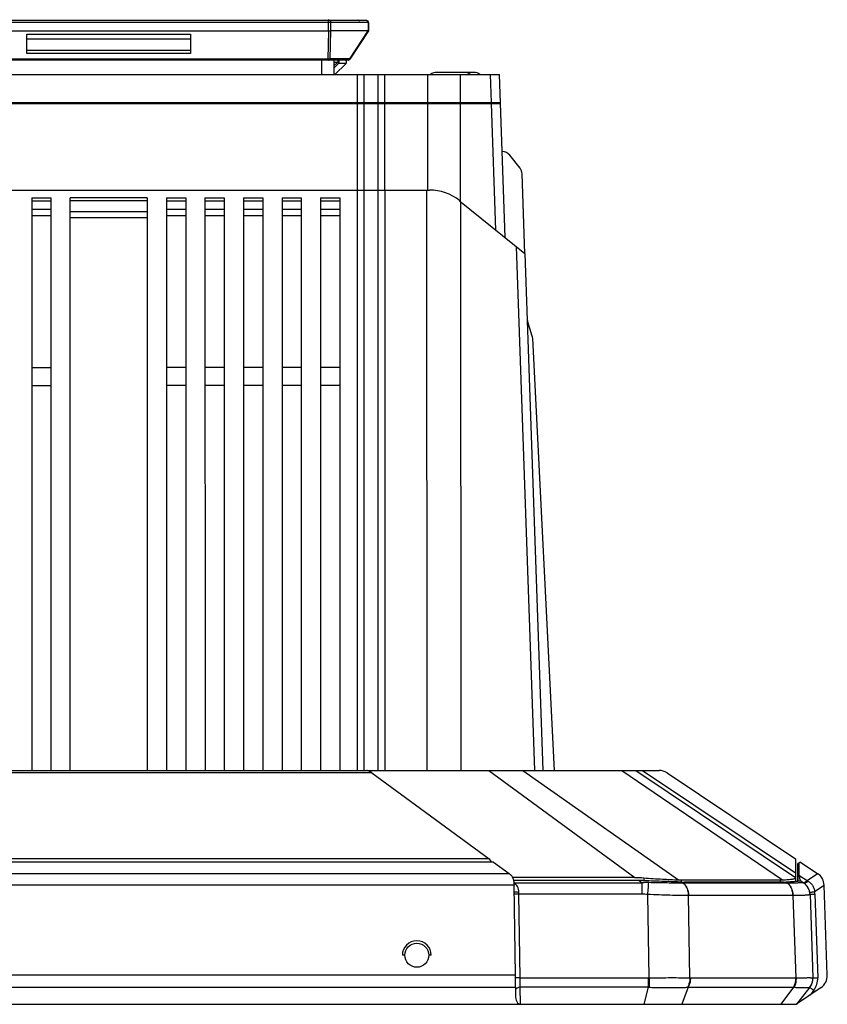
# Model space of a CAD drawing. Header units: millimetres. Extents: x 79 to 797, y 27 to 552.
# Tile 2 of 25: x 190 to 274, y 27 to 129. Entities that reach past the tile are written whole.
import ezdxf

# ---------------------------------------------------------------- set-up
doc = ezdxf.new("R2010")
doc.units = ezdxf.units.MM
doc.header["$LTSCALE"] = 46.255
doc.layers.add('00_COMPONENTS', color=7, linetype='CONTINUOUS')

msp = doc.modelspace()

# ---------------------------------------------------------------- linework, layer by layer
at = {"layer": '00_COMPONENTS', "color": 7}
for p, q in [((225.981, 128.943), (172.388, 128.943)), ((176.345, 127.894), (222.024, 127.894)), ((222.258, 127.875), (222.259, 127.877)), ((226.166, 127.894), (224.244, 124.934)), ((226.181, 128.739), (226.167, 127.895)), ((190.685, 125.534), (190.685, 127.542)), ((190.685, 127.542), (207.685, 127.542)), ((190.685, 127.043), (207.685, 127.043)), ((207.685, 127.542), (207.685, 125.534)), ((226.099, 127.875), (222.258, 127.875)), ((224.076, 124.843), (174.294, 124.843)), ((222.585, 124.843), (222.585, 123.343)), ((223.844, 124.501), (222.685, 123.343)), ((158.603, 123.343), (239.767, 123.343)), ((236.11, 123.573), (233.26, 123.573)), ((237.109, 123.573), (236.125, 123.573)), ((240.357, 106.409), (239.767, 123.343)), ((158.499, 120.343), (239.872, 120.343)), ((158.502, 120.443), (239.868, 120.443)), ((238.222, 120.443), (238.222, 120.343)), ((240.06, 115.343), (240.046, 115.343)), ((241.914, 113.601), (240.846, 114.96)), ((242.415, 104.742), (242.127, 113.018)), ((165.877, 111.343), (232.494, 111.343)), ((191.185, 110.543), (191.186, 51.043)), ((191.185, 110.543), (193.185, 110.543)), ((193.185, 110.543), (193.186, 51.043)), ((195.186, 51.043), (195.185, 110.543)), ((203.185, 110.543), (195.185, 110.543)), ((203.185, 110.543), (203.186, 51.043)), ((205.185, 110.543), (205.186, 51.043)), ((205.185, 110.543), (207.185, 110.543)), ((207.185, 110.543), (207.186, 51.043)), ((209.185, 110.543), (209.186, 51.043)), ((209.185, 110.543), (211.185, 110.543)), ((211.185, 110.543), (211.186, 51.043)), ((213.185, 110.543), (213.186, 51.043)), ((213.185, 110.543), (215.185, 110.543)), ((215.185, 110.543), (215.186, 51.043)), ((217.185, 110.543), (217.186, 51.043)), ((217.185, 110.543), (219.185, 110.543)), ((219.185, 110.543), (219.186, 51.043)), ((221.185, 110.543), (221.186, 51.043)), ((221.185, 110.543), (223.185, 110.543)), ((223.185, 110.543), (223.186, 51.043)), ((235.64, 110.229), (242.415, 104.742)), ((242.415, 104.742), (244.285, 51.043)), ((243.183, 96.161), (242.692, 97.769)), ((245.487, 51.043), (243.226, 95.919)), ((191.186, 92.895), (193.186, 92.895)), ((207.186, 92.895), (205.186, 92.895)), ((211.186, 92.895), (209.186, 92.895)), ((215.186, 92.895), (213.186, 92.895)), ((219.186, 92.895), (217.186, 92.895)), ((223.186, 92.895), (221.186, 92.895)), ((191.186, 91.043), (193.186, 91.043)), ((207.186, 91.043), (205.186, 91.043)), ((211.186, 91.043), (209.186, 91.043)), ((215.186, 91.043), (213.186, 91.043)), ((219.186, 91.043), (217.186, 91.043)), ((223.186, 91.043), (221.186, 91.043)), ((142.015, 51.043), (256.355, 51.043)), ((226.513, 50.789), (238.704, 41.855)), ((253.935, 51.043), (270.536, 39.93)), ((257.19, 50.789), (270.535, 41.855)), ((239.16, 41.521), (159.211, 41.521)), ((238.704, 41.855), (159.668, 41.855)), ((238.704, 41.855), (238.929, 41.521)), ((239.16, 41.521), (240.779, 40.335)), ((270.535, 41.855), (270.535, 40.391)), ((270.784, 41.388), (270.785, 41.388)), ((270.784, 40.071), (270.784, 41.388)), ((271.035, 41.521), (270.785, 41.388)), ((270.785, 41.388), (270.785, 40.071)), ((270.888, 41.443), (270.888, 40.154)), ((271.035, 41.521), (272.84, 40.313)), ((253.829, 39.93), (241.12, 39.93)), ((270.535, 40.391), (270.535, 39.93)), ((270.536, 39.93), (270.536, 39.495)), ((270.784, 39.52), (270.784, 40.071)), ((270.888, 40.154), (270.785, 40.071)), ((270.785, 40.071), (270.785, 39.52)), ((254.285, 39.595), (241.236, 39.595)), ((241.424, 29.781), (241.286, 39.118)), ((258.66, 39.664), (268.925, 39.664)), ((269.265, 39.429), (259, 39.429)), ((271.034, 39.595), (270.939, 39.544)), ((271.035, 39.595), (271.372, 39.37)), ((273.83, 29.781), (273.504, 39.118)), ((272.036, 38.176), (272.036, 38.176)), ((272.037, 38.153), (272.036, 38.176)), ((272.036, 38.176), (272.34, 29.489)), ((229.936, 31.843), (229.686, 31.843)), ((232.686, 31.843), (232.436, 31.843)), ((272.341, 29.452), (272.34, 29.487)), ((241.436, 28.492), (241.436, 27.704)), ((241.436, 27.692), (241.436, 27.704)), ((272.022, 28.512), (270.636, 26.743)), ((273.181, 28.492), (270.636, 26.743)), ((272.022, 28.512), (272.032, 28.525)), ((127.734, 26.743), (270.636, 26.743))]:
    msp.add_line(p, q, dxfattribs=at)
at = {"layer": '00_COMPONENTS', "color": 4}
for p, q in [((221.595, 128.943), (221.595, 129.043)), ((222.024, 127.894), (222.024, 128.943)), ((226.181, 128.739), (172.188, 128.739)), ((221.97, 124.932), (222.041, 127.893)), ((222.259, 127.877), (222.271, 128.739)), ((226.132, 128.739), (226.119, 127.879)), ((222.203, 124.97), (222.272, 127.872)), ((226.099, 127.875), (224.213, 124.97)), ((207.685, 125.844), (190.685, 125.844)), ((221.97, 124.932), (176.399, 124.932)), ((207.685, 125.534), (190.685, 125.534)), ((221.285, 124.843), (221.285, 123.343)), ((221.97, 124.843), (221.97, 124.932)), ((224.213, 124.97), (222.203, 124.97)), ((222.967, 124.843), (222.967, 124.636)), ((222.585, 124.245), (222.967, 124.636)), ((222.585, 124.636), (222.967, 124.636)), ((222.585, 123.995), (223.093, 124.516)), ((223.093, 124.516), (223.857, 124.516)), ((225.04, 120.443), (225.04, 123.343)), ((225.724, 120.443), (225.724, 123.343)), ((227.147, 123.343), (227.147, 120.443)), ((227.83, 123.343), (227.83, 120.443)), ((232.289, 123.343), (232.289, 111.343)), ((235.706, 123.343), (235.706, 120.443)), ((238.944, 120.443), (238.843, 123.343)), ((225.04, 111.343), (225.04, 120.343)), ((225.705, 120.443), (225.705, 120.343)), ((225.724, 111.343), (225.724, 120.343)), ((226.412, 120.443), (226.412, 120.343)), ((227.147, 120.343), (227.147, 111.343)), ((227.83, 120.343), (227.831, 111.343)), ((227.87, 120.443), (227.87, 120.343)), ((228.471, 120.443), (228.471, 120.343)), ((234.539, 120.443), (234.539, 120.343)), ((235.706, 120.343), (235.706, 110.175)), ((237.781, 120.443), (237.781, 120.343)), ((239.406, 107.179), (238.947, 120.343)), ((225.021, 51.043), (225.021, 111.343)), ((225.728, 51.043), (225.728, 111.343)), ((227.143, 111.343), (227.143, 51.043)), ((227.85, 111.343), (227.85, 51.043)), ((232.194, 111.343), (232.215, 51.043)), ((191.185, 110.213), (193.185, 110.213)), ((203.185, 110.213), (195.185, 110.213)), ((205.185, 110.213), (207.185, 110.213)), ((209.185, 110.213), (211.185, 110.213)), ((213.185, 110.213), (215.185, 110.213)), ((217.185, 110.213), (219.185, 110.213)), ((221.185, 110.213), (223.185, 110.213)), ((235.729, 110.157), (235.75, 51.043)), ((193.186, 109.314), (191.186, 109.314)), ((193.186, 108.679), (191.186, 108.679)), ((203.186, 109.087), (195.186, 109.087)), ((203.186, 108.469), (195.186, 108.469)), ((207.186, 109.314), (205.186, 109.314)), ((207.186, 108.679), (205.186, 108.679)), ((211.186, 109.314), (209.186, 109.314)), ((211.186, 108.679), (209.186, 108.679)), ((215.186, 109.314), (213.186, 109.314)), ((215.186, 108.679), (213.186, 108.679)), ((219.186, 109.314), (217.186, 109.314)), ((219.186, 108.679), (217.186, 108.679)), ((223.186, 109.314), (221.186, 109.314)), ((223.186, 108.679), (221.186, 108.679)), ((241.511, 105.474), (243.407, 51.043)), ((226.513, 50.789), (171.859, 50.789)), ((238.665, 51.043), (253.829, 39.93)), ((242.2, 51.043), (258.381, 39.67)), ((252.471, 51.043), (269.185, 39.67)), ((254.624, 51.043), (270.535, 40.391)), ((240.809, 40.313), (157.563, 40.313)), ((270.888, 40.154), (271.727, 39.593)), ((271.727, 39.593), (272.806, 40.335)), ((241.286, 39.118), (157.086, 39.118)), ((241.272, 39.37), (254.593, 39.37)), ((254.285, 39.595), (254.593, 39.37)), ((254.593, 38.176), (254.593, 39.37)), ((254.771, 39.885), (254.771, 39.585)), ((258.66, 39.664), (258.66, 39.437)), ((258.716, 39.435), (258.853, 39.338)), ((269.693, 39.338), (258.832, 39.338)), ((268.925, 39.664), (268.925, 39.429)), ((269.53, 39.435), (269.672, 39.338)), ((271.004, 39.571), (270.97, 39.552)), ((271.03, 39.585), (271.004, 39.571)), ((271.727, 39.593), (271.817, 39.542)), ((272.513, 38.454), (273.504, 39.134)), ((241.79, 38.176), (241.786, 38.377)), ((254.593, 38.176), (241.79, 38.176)), ((241.918, 29.489), (241.79, 38.176)), ((255.312, 29.49), (255.187, 38.153)), ((259.552, 29.49), (259.429, 38.043)), ((270.266, 38.043), (259.447, 38.043)), ((270.584, 29.49), (270.285, 38.043)), ((272.016, 38.377), (272.016, 38.376)), ((272.036, 38.176), (272.036, 38.176)), ((272.541, 38.186), (272.844, 29.5)), ((241.424, 29.781), (156.948, 29.781)), ((241.918, 29.489), (255.238, 29.489)), ((255.238, 29.489), (255.238, 28.512)), ((255.312, 29.49), (255.331, 28.51)), ((259.605, 29.489), (270.531, 29.489)), ((241.436, 28.492), (156.936, 28.492)), ((255.238, 28.512), (241.933, 28.512)), ((241.944, 26.743), (241.933, 28.512)), ((255.238, 28.512), (254.771, 26.743)), ((259.38, 28.512), (258.731, 26.743)), ((259.38, 28.512), (270.306, 28.512)), ((270.306, 28.512), (268.996, 26.743)), ((272.42, 28.197), (272.034, 27.704))]:
    msp.add_line(p, q, dxfattribs=at)
at = {"layer": '00_COMPONENTS', "color": 7}
msp.add_lwpolyline([(272.032, 28.525), (272.053, 28.554), (272.074, 28.583), (272.094, 28.612), (272.113, 28.642), (272.131, 28.673), (272.149, 28.704), (272.166, 28.735), (272.183, 28.767), (272.198, 28.799), (272.213, 28.831), (272.227, 28.864), (272.24, 28.897), (272.252, 28.93), (272.264, 28.964), (272.275, 28.998), (272.285, 29.032), (272.294, 29.067), (272.303, 29.101), (272.31, 29.136), (272.317, 29.171), (272.323, 29.206), (272.328, 29.241), (272.332, 29.277), (272.335, 29.312), (272.338, 29.347), (272.34, 29.383), (272.341, 29.418), (272.341, 29.452)], dxfattribs=at)
msp.add_circle((231.186, 31.843), 1.25, dxfattribs=at)
for centre, radius, start, end in [((225.281, 129.143), 0.2, 210.00668, 270), ((225.981, 128.743), 0.2, 359, 90), ((223.702, 124.643), 0.2, 315, 90), ((224.076, 125.043), 0.2, 270, 327.00229), ((233.26, 122.573), 1, 90, 129.60437), ((236.11, 122.573), 1, 50.39563, 90), ((237.109, 122.573), 1, 50.39563, 90), ((240.06, 114.343), 1, 38.14186, 90), ((241.127, 112.983), 1, 1.99457, 38.14186), ((232.494, 106.343), 5, 50.99992, 89.9999), ((243.648, 98.061), 1, 183.40145, 196.99457), ((242.227, 95.869), 1, 2.88474, 16.99457), ((256.355, 49.543), 1.5, 56.19898, 90.00017), ((272.005, 39.066), 1.5, 2, 56.19902), ((259.002, 45.976), 6.548, 267.49535, 269.98001), ((269.271, 44.794), 5.365, 269.92867, 272.76777), ((270.537, 38.123), 1.5, 2, 56.19883), ((270.535, 38.123), 1.5, 9.52762, 9.70686), ((272.331, 29.728), 1.5, 304.5, 2), ((270.841, 29.437), 1.5, 321.92776, 1.90301)]:
    msp.add_arc(centre, radius, start, end, dxfattribs=at)
at = {"layer": '00_COMPONENTS', "color": 4}
for centre, radius, start, end in [((259.447, 32.71), 5.333, 90, 90.19836), ((270.266, 32.709), 5.334, 89.80166, 89.99999), ((270.547, 38.101), 1.491, 2.01401, 2.8834), ((270.54, 38.116), 2.002, 2.0044, 9.71462), ((255.238, 33.285), 3.796, 270.00188, 271.12069), ((259.605, 31.389), 1.9, 268.41603, 269.99698), ((270.531, 31.386), 1.896, 270.00248, 271.58559), ((270.841, 29.438), 1.5, 321.76499, 1.9463), ((270.845, 29.43), 2, 321.92777, 2.00001), ((255.418, 33.888), 5.379, 268.08245, 269.0738), ((259.249, 31.341), 2.832, 271.27236, 272.64089), ((270.43, 31.065), 2.556, 267.21509, 268.65026)]:
    msp.add_arc(centre, radius, start, end, dxfattribs=at)
at = {"layer": '00_COMPONENTS', "color": 7}
for centre, major_axis, ratio, start_param, end_param in [((222.024, 127.482), (0, 0.412), 0.6664381, -0.0604793, 0), ((226.358, 128.74), (0.27, 0.863), 0.2004604, -3.0790319, -2.9818176), ((222.034, 127.184), (0.233, 0.69), 0.1945575, -0.0296016, 0.0657413), ((226.966, 49.543), (-1.143, 1.459), 0.3029925, -0.8229254, -0.2329838), ((239.036, 39.482), (2.25, 0), 0.5987453, 0.6638618, 0.685067), ((241.272, 39.066), (-0.022, 1.5), 0.0099024, -1.5360322, -1.5254047), ((254.771, 42.353), (5.462, -2.111), 0.3049785, -0.7373504, -0.6680479), ((265.036, 42.353), (5.462, -2.111), 0.3049785, -0.6680479, -0.5987453), ((241.41, 29.728), (-0.022, 1.5), 0.0099024, -2.5395965, -1.5360322), ((241.936, 27.688), (-0.012, 0.946), 0.5287284, 1.5602798, 3.1351486)]:
    msp.add_ellipse(centre, major_axis=major_axis, ratio=ratio, start_param=start_param, end_param=end_param, dxfattribs=at)
at = {"layer": '00_COMPONENTS', "color": 4}
msp.add_ellipse((231.186, 31.843), major_axis=(-1.061, 1.061), ratio=0.9999994, start_param=-2.3561967, end_param=0.7853959, dxfattribs=at)
for points, knots in [([(222.121, 128.954), (222.102, 128.961), (222.065, 128.987), (222.04, 129.023), (222.031, 129.043)], [0, 0, 0, 0, 0.4837909, 1, 1, 1, 1]), ([(222.271, 128.739), (222.271, 128.765), (222.264, 128.817), (222.228, 128.885), (222.173, 128.931), (222.127, 128.943), (222.105, 128.943)], [0, 0, 0, 0, 0.2707106, 0.529982, 0.7716743, 1, 1, 1, 1]), ([(222.175, 128.943), (222.161, 128.943), (222.143, 128.946), (222.125, 128.952), (222.121, 128.954)], [0, 0, 0, 0, 0.7468951, 1, 1, 1, 1]), ([(225.164, 128.943), (225.15, 128.943), (225.12, 128.948), (225.065, 128.975), (225.034, 129.014), (225.02, 129.043)], [0, 0, 0, 0, 0.237417, 0.4815123, 1, 1, 1, 1]), ([(226.132, 128.739), (226.132, 128.765), (226.124, 128.817), (226.089, 128.885), (226.033, 128.931), (225.987, 128.943), (225.965, 128.943)], [0, 0, 0, 0, 0.2707106, 0.529982, 0.7716743, 1, 1, 1, 1]), ([(222.203, 124.97), (222.187, 124.963), (222.153, 124.952), (222.076, 124.935), (222.014, 124.931), (221.97, 124.932)], [0, 0, 0, 0, 0.2100048, 0.4530353, 1, 1, 1, 1]), ([(222.048, 124.843), (222.064, 124.843), (222.098, 124.849), (222.144, 124.876), (222.181, 124.918), (222.197, 124.952), (222.203, 124.97)], [0, 0, 0, 0, 0.2337365, 0.4758939, 0.731348, 1, 1, 1, 1]), ([(223.093, 124.516), (223.113, 124.546), (223.137, 124.619), (223.125, 124.712), (223.091, 124.776), (223.056, 124.813), (223.014, 124.837), (222.982, 124.843), (222.967, 124.843)], [0, 0, 0, 0, 0.2600417, 0.525862, 0.6536696, 0.7747538, 0.8893764, 1, 1, 1, 1]), ([(224.058, 124.843), (224.075, 124.843), (224.109, 124.849), (224.155, 124.876), (224.191, 124.918), (224.207, 124.952), (224.213, 124.97)], [0, 0, 0, 0, 0.2337366, 0.475894, 0.7313481, 1, 1, 1, 1]), ([(224.244, 124.934), (224.245, 124.936), (224.245, 124.94), (224.243, 124.944), (224.239, 124.949), (224.235, 124.954), (224.226, 124.961), (224.219, 124.967), (224.213, 124.97)], [0, 0, 0, 0, 0.1254869, 0.211249, 0.3194606, 0.4521362, 0.6099274, 1, 1, 1, 1]), ([(222.967, 124.636), (222.991, 124.612), (223.033, 124.572), (223.075, 124.532), (223.093, 124.516)], [0, 0, 0, 0, 0.5879935, 1, 1, 1, 1]), ([(241.786, 38.377), (241.784, 38.483), (241.761, 38.688), (241.657, 38.97), (241.49, 39.197), (241.348, 39.31), (241.274, 39.358)], [0, 0, 0, 0, 0.276135, 0.5326305, 0.7711345, 1, 1, 1, 1]), ([(255.279, 39.382), (255.222, 39.383), (254.993, 39.387), (254.764, 39.381), (254.593, 39.37)], [0, 0, 0, 0, 0.250159, 1, 1, 1, 1]), ([(255.187, 38.153), (255.204, 38.388), (255.235, 38.798), (255.266, 39.208), (255.279, 39.382)], [0, 0, 0, 0, 0.5746339, 1, 1, 1, 1]), ([(258.832, 39.338), (258.577, 39.338), (258.033, 39.339), (256.849, 39.35), (255.919, 39.367), (255.279, 39.382)], [0, 0, 0, 0, 0.2153553, 0.4592213, 1, 1, 1, 1]), ([(259.429, 38.043), (259.425, 38.177), (259.394, 38.439), (259.273, 38.805), (259.089, 39.114), (258.922, 39.276), (258.832, 39.338)], [0, 0, 0, 0, 0.2724424, 0.5341795, 0.7778018, 1, 1, 1, 1]), ([(259.447, 38.043), (259.444, 38.177), (259.413, 38.439), (259.293, 38.805), (259.109, 39.114), (258.943, 39.276), (258.853, 39.338)], [0, 0, 0, 0, 0.2725452, 0.534298, 0.7778715, 1, 1, 1, 1]), ([(270.266, 38.043), (270.263, 38.177), (270.232, 38.439), (270.112, 38.805), (269.929, 39.114), (269.762, 39.276), (269.672, 39.338)], [0, 0, 0, 0, 0.2725452, 0.534298, 0.7778715, 1, 1, 1, 1]), ([(271.312, 39.382), (271.304, 39.38), (271.284, 39.375), (271.248, 39.37), (271.202, 39.366), (271.12, 39.359), (270.991, 39.353), (270.806, 39.347), (270.581, 39.342), (270.317, 39.339), (270.017, 39.338), (269.805, 39.338), (269.693, 39.338)], [0, 0, 0, 0, 0.0157919, 0.0378882, 0.0663767, 0.1012901, 0.1903639, 0.3048283, 0.4440691, 0.607176, 0.7929647, 1, 1, 1, 1]), ([(270.285, 38.043), (270.282, 38.177), (270.251, 38.439), (270.132, 38.804), (269.949, 39.114), (269.783, 39.276), (269.693, 39.338)], [0, 0, 0, 0, 0.2726503, 0.5344199, 0.7779437, 1, 1, 1, 1]), ([(271.273, 39.436), (271.288, 39.427), (271.319, 39.412), (271.372, 39.404), (271.43, 39.407), (271.513, 39.429), (271.619, 39.488), (271.692, 39.554), (271.727, 39.593)], [0, 0, 0, 0, 0.0972175, 0.1991294, 0.3090075, 0.4287158, 0.6979186, 1, 1, 1, 1]), ([(271.372, 39.37), (271.362, 39.376), (271.343, 39.386), (271.321, 39.385), (271.312, 39.382)], [0, 0, 0, 0, 0.544492, 1, 1, 1, 1]), ([(272.036, 38.176), (272.03, 38.297), (271.988, 38.54), (271.838, 38.877), (271.611, 39.168), (271.416, 39.319), (271.312, 39.382)], [0, 0, 0, 0, 0.2498325, 0.4997428, 0.7497905, 1, 1, 1, 1]), ([(271.374, 39.368), (271.387, 39.36), (271.418, 39.346), (271.469, 39.339), (271.525, 39.345), (271.606, 39.37), (271.71, 39.433), (271.783, 39.502), (271.817, 39.542)], [0, 0, 0, 0, 0.0928263, 0.1912005, 0.2989738, 0.4181944, 0.6907817, 1, 1, 1, 1]), ([(271.817, 39.542), (271.907, 39.491), (272.081, 39.366), (272.299, 39.116), (272.454, 38.804), (272.503, 38.572), (272.513, 38.454)], [0, 0, 0, 0, 0.2302542, 0.4758628, 0.7345117, 1, 1, 1, 1]), ([(241.786, 38.377), (241.73, 38.376), (241.648, 38.377), (241.543, 38.383), (241.473, 38.39), (241.412, 38.399), (241.362, 38.409), (241.324, 38.421), (241.304, 38.431), (241.296, 38.436)], [0, 0, 0, 0, 0.3370659, 0.4935516, 0.6360584, 0.7606839, 0.8641783, 0.9442109, 1, 1, 1, 1]), ([(241.79, 38.176), (241.734, 38.175), (241.629, 38.174), (241.503, 38.174), (241.416, 38.176), (241.366, 38.178), (241.329, 38.18), (241.308, 38.181), (241.3, 38.183)], [0, 0, 0, 0, 0.3428628, 0.6457918, 0.7709828, 0.8735989, 0.9506636, 1, 1, 1, 1]), ([(259.429, 38.043), (259.126, 38.044), (258.477, 38.05), (257.453, 38.069), (256.342, 38.101), (255.577, 38.133), (255.187, 38.153)], [0, 0, 0, 0, 0.2142879, 0.4588166, 0.7241387, 1, 1, 1, 1]), ([(272.037, 38.153), (272.037, 38.15), (272.036, 38.145), (272.03, 38.137), (272.021, 38.131), (272.009, 38.125), (271.992, 38.119), (271.964, 38.11), (271.92, 38.101), (271.855, 38.092), (271.777, 38.084), (271.685, 38.076), (271.58, 38.07), (271.461, 38.064), (271.276, 38.056), (271.015, 38.05), (270.665, 38.045), (270.417, 38.043), (270.285, 38.043)], [0, 0, 0, 0, 0.00425, 0.0091673, 0.0153923, 0.023249, 0.0328956, 0.0444129, 0.0732072, 0.1097912, 0.1541756, 0.2063058, 0.2660866, 0.3333923, 0.4080723, 0.5788433, 0.7767856, 1, 1, 1, 1]), ([(272.016, 38.376), (272.016, 38.376), (272.017, 38.376), (272.02, 38.376), (272.023, 38.376), (272.03, 38.377), (272.041, 38.378), (272.058, 38.381), (272.08, 38.384), (272.105, 38.387), (272.134, 38.392), (272.18, 38.399), (272.244, 38.409), (272.328, 38.423), (272.419, 38.438), (272.482, 38.448), (272.513, 38.454)], [0, 0, 0, 0, 0.0023192, 0.0069162, 0.0138244, 0.0230384, 0.0483066, 0.0824979, 0.1252943, 0.1762935, 0.2350146, 0.3009029, 0.4516278, 0.6227807, 0.8079008, 1, 1, 1, 1]), ([(272.036, 38.176), (272.037, 38.175), (272.038, 38.175), (272.042, 38.175), (272.05, 38.174), (272.063, 38.174), (272.08, 38.174), (272.102, 38.174), (272.128, 38.175), (272.157, 38.175), (272.204, 38.176), (272.269, 38.178), (272.354, 38.18), (272.446, 38.183), (272.509, 38.185), (272.541, 38.186)], [0, 0, 0, 0, 0.0026217, 0.00752, 0.0241905, 0.0499226, 0.0844859, 0.1275603, 0.178743, 0.2375542, 0.3034421, 0.453912, 0.6245122, 0.8088456, 1, 1, 1, 1]), ([(241.918, 29.489), (241.862, 29.489), (241.756, 29.488), (241.63, 29.488), (241.543, 29.49), (241.493, 29.491), (241.456, 29.493), (241.436, 29.495), (241.428, 29.496)], [0, 0, 0, 0, 0.3433146, 0.6464897, 0.771673, 0.8741741, 0.9510088, 1, 1, 1, 1]), ([(241.933, 28.512), (241.932, 28.585), (241.928, 28.911), (241.923, 29.237), (241.918, 29.489)], [0, 0, 0, 0, 0.2246154, 1, 1, 1, 1]), ([(255.312, 29.49), (255.702, 29.497), (256.467, 29.508), (257.578, 29.514), (258.601, 29.509), (259.25, 29.498), (259.552, 29.49)], [0, 0, 0, 0, 0.2758613, 0.5411194, 0.7856167, 1, 1, 1, 1]), ([(259.552, 29.49), (259.553, 29.402), (259.536, 29.064), (259.437, 28.728), (259.312, 28.51)], [0, 0, 0, 0, 0.258827, 1, 1, 1, 1]), ([(259.605, 29.489), (259.607, 29.402), (259.595, 29.066), (259.501, 28.73), (259.38, 28.512)], [0, 0, 0, 0, 0.2593727, 1, 1, 1, 1]), ([(270.531, 29.489), (270.533, 29.402), (270.521, 29.066), (270.427, 28.73), (270.306, 28.512)], [0, 0, 0, 0, 0.2593727, 1, 1, 1, 1]), ([(270.584, 29.49), (270.587, 29.403), (270.579, 29.066), (270.489, 28.729), (270.37, 28.51)], [0, 0, 0, 0, 0.2600768, 1, 1, 1, 1]), ([(270.584, 29.49), (270.715, 29.493), (270.964, 29.5), (271.313, 29.506), (271.574, 29.51), (271.759, 29.511), (271.878, 29.512), (271.984, 29.512), (272.076, 29.511), (272.155, 29.509), (272.219, 29.507), (272.27, 29.504), (272.306, 29.501), (272.327, 29.497), (272.337, 29.494), (272.34, 29.491), (272.34, 29.49)], [0, 0, 0, 0, 0.2245383, 0.4237183, 0.5956288, 0.6708324, 0.7386235, 0.7988413, 0.8513438, 0.896008, 0.9327326, 0.9614432, 0.9821011, 0.9947429, 0.9981661, 1, 1, 1, 1]), ([(272.34, 29.489), (272.341, 29.489), (272.344, 29.489), (272.347, 29.488), (272.349, 29.488)], [0, 0, 0, 0, 0.3183932, 1, 1, 1, 1]), ([(272.349, 29.488), (272.357, 29.488), (272.378, 29.488), (272.437, 29.488), (272.537, 29.49), (272.681, 29.494), (272.788, 29.498), (272.844, 29.5)], [0, 0, 0, 0, 0.0489012, 0.12583, 0.3538847, 0.6572317, 1, 1, 1, 1]), ([(241.933, 28.512), (241.873, 28.512), (241.758, 28.499), (241.625, 28.451), (241.538, 28.394), (241.488, 28.347), (241.453, 28.295), (241.44, 28.256), (241.436, 28.237)], [0, 0, 0, 0, 0.2949233, 0.5671223, 0.689716, 0.8019412, 0.9045616, 1, 1, 1, 1]), ([(255.331, 28.51), (255.514, 28.507), (255.878, 28.502), (256.592, 28.495), (257.448, 28.492), (258.272, 28.495), (258.885, 28.502), (259.173, 28.507), (259.312, 28.51)], [0, 0, 0, 0, 0.1379092, 0.2743178, 0.5381344, 0.7827145, 0.8952377, 1, 1, 1, 1]), ([(270.37, 28.51), (270.49, 28.507), (270.716, 28.502), (271.035, 28.497), (271.313, 28.494), (271.516, 28.493), (271.657, 28.493), (271.744, 28.494), (271.82, 28.495), (271.884, 28.497), (271.935, 28.499), (271.974, 28.502), (271.999, 28.504), (272.013, 28.507), (272.017, 28.509), (272.019, 28.51)], [0, 0, 0, 0, 0.217835, 0.4118032, 0.5802751, 0.7218657, 0.7821897, 0.8353653, 0.8812965, 0.9198956, 0.951081, 0.9748027, 0.9910565, 0.9964168, 1, 1, 1, 1]), ([(272.019, 28.51), (272.02, 28.51), (272.021, 28.511), (272.021, 28.512), (272.022, 28.512)], [0, 0, 0, 0, 0.7239983, 1, 1, 1, 1]), ([(272.021, 28.512), (272.022, 28.511), (272.025, 28.509), (272.031, 28.503), (272.041, 28.495), (272.055, 28.484), (272.072, 28.471), (272.101, 28.448), (272.144, 28.413), (272.204, 28.366), (272.271, 28.313), (272.344, 28.256), (272.394, 28.217), (272.42, 28.197)], [0, 0, 0, 0, 0.0069243, 0.023168, 0.0485838, 0.0829304, 0.1258804, 0.1770238, 0.3018632, 0.4526906, 0.6237569, 0.8085412, 1, 1, 1, 1])]:
    msp.add_open_spline(points, degree=3, knots=knots, dxfattribs=at)
at = {"layer": '00_COMPONENTS', "color": 7}
for points, knots in [([(222.041, 127.893), (222.062, 127.891), (222.103, 127.888), (222.162, 127.886), (222.213, 127.884), (222.245, 127.881), (222.259, 127.877)], [0, 0, 0, 0, 0.2933276, 0.567026, 0.8065098, 1, 1, 1, 1]), ([(226.166, 127.894), (226.166, 127.894), (226.165, 127.893), (226.16, 127.891), (226.151, 127.889), (226.137, 127.885), (226.125, 127.882), (226.119, 127.879)], [0, 0, 0, 0, 0.0358537, 0.0952564, 0.2918426, 0.5936974, 1, 1, 1, 1]), ([(240.809, 40.313), (240.884, 40.254), (241.027, 40.11), (241.179, 39.831), (241.266, 39.497), (241.284, 39.258), (241.286, 39.134)], [0, 0, 0, 0, 0.2179495, 0.4555787, 0.7183427, 1, 1, 1, 1]), ([(270.888, 40.154), (270.9, 40.083), (270.918, 39.979), (270.946, 39.848), (270.967, 39.764), (270.986, 39.697), (271.004, 39.647), (271.017, 39.617), (271.028, 39.602), (271.032, 39.597), (271.035, 39.595)], [0, 0, 0, 0, 0.3719932, 0.5438852, 0.693919, 0.8154908, 0.9057841, 0.9656787, 0.9855636, 1, 1, 1, 1]), ([(254.778, 39.585), (254.738, 39.587), (254.574, 39.594), (254.41, 39.596), (254.285, 39.595)], [0, 0, 0, 0, 0.2427472, 1, 1, 1, 1]), ([(254.771, 39.885), (255.096, 39.857), (255.738, 39.808), (256.942, 39.736), (257.82, 39.695), (258.381, 39.67)], [0, 0, 0, 0, 0.271208, 0.5337904, 1, 1, 1, 1]), ([(258.716, 39.435), (258.427, 39.447), (257.816, 39.47), (256.861, 39.504), (255.837, 39.541), (255.135, 39.569), (254.778, 39.585)], [0, 0, 0, 0, 0.2200286, 0.4651805, 0.7279517, 1, 1, 1, 1]), ([(269.185, 39.67), (269.287, 39.675), (269.479, 39.686), (269.749, 39.705), (269.982, 39.726), (270.15, 39.746), (270.265, 39.764), (270.336, 39.778), (270.396, 39.793), (270.445, 39.808), (270.484, 39.825), (270.513, 39.842), (270.531, 39.862), (270.536, 39.878), (270.536, 39.885)], [0, 0, 0, 0, 0.2199361, 0.4143675, 0.5818223, 0.7211142, 0.7799338, 0.8314528, 0.8756714, 0.9126713, 0.9426801, 0.9662214, 0.9844819, 1, 1, 1, 1]), ([(271.014, 39.568), (271.007, 39.564), (270.989, 39.557), (270.956, 39.548), (270.914, 39.539), (270.838, 39.526), (270.719, 39.511), (270.549, 39.495), (270.343, 39.48), (270.101, 39.465), (269.827, 39.449), (269.633, 39.44), (269.53, 39.435)], [0, 0, 0, 0, 0.0166932, 0.0394913, 0.0685763, 0.1039956, 0.1937657, 0.3084281, 0.44732, 0.6095862, 0.7942042, 1, 1, 1, 1]), ([(271.03, 39.585), (271.03, 39.584), (271.027, 39.576), (271.02, 39.572), (271.014, 39.568)], [0, 0, 0, 0, 0.1959301, 1, 1, 1, 1]), ([(271.034, 39.595), (271.034, 39.595), (271.033, 39.594), (271.032, 39.591), (271.031, 39.588), (271.03, 39.585)], [0, 0, 0, 0, 0.1311988, 0.3423658, 1, 1, 1, 1])]:
    msp.add_open_spline(points, degree=3, knots=knots, dxfattribs=at)
for points in [[(253.829, 39.93), (254.143, 39.93), (254.458, 39.913), (254.771, 39.885)], [(271.035, 39.595), (271.035, 39.596), (271.034, 39.596), (271.034, 39.595)]]:
    msp.add_open_spline(points, degree=3, dxfattribs=at)
at = {"layer": '00_COMPONENTS', "color": 4}
msp.add_open_spline([(255.187, 38.153), (254.99, 38.167), (254.791, 38.176), (254.593, 38.176)], degree=3, dxfattribs=at)

doc.saveas('drawing.dxf')
